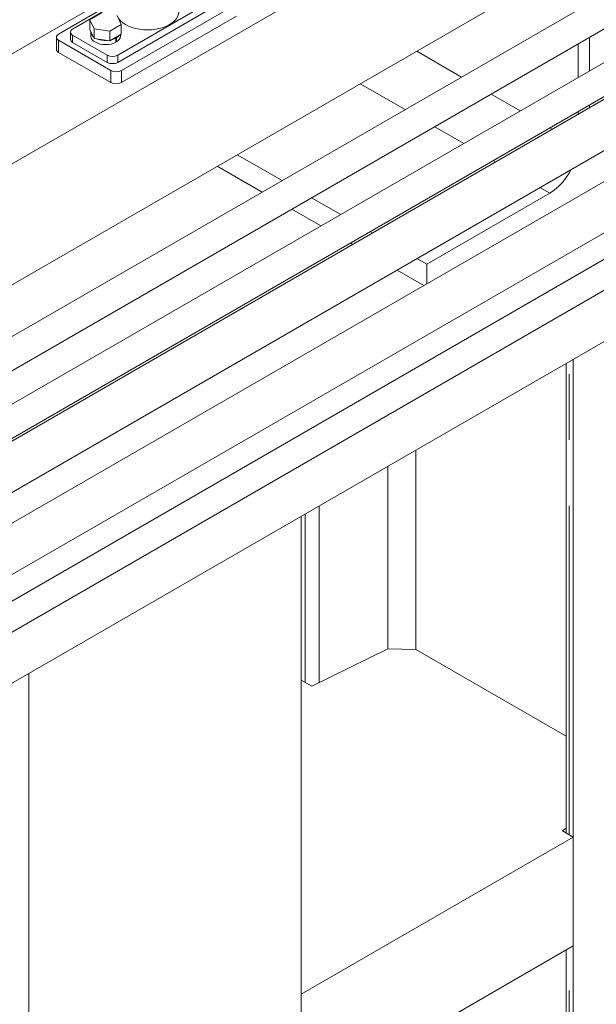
# Model space of a CAD drawing. Header units: millimetres. Extents: x 525 to 29324, y 175 to 20618.
# Tile 124 of 256: x 11927 to 12317, y 12393 to 13058. Entities that reach past the tile are written whole.
import ezdxf

# ---------------------------------------------------------------- set-up
doc = ezdxf.new("R2010")
doc.units = ezdxf.units.MM
doc.linetypes.add('SLD-Centrada-doble', pattern=[12.7, 6.35, -1.27, 1.27, -1.27, 1.27, -1.27])
doc.linetypes.add('SLD-Continua', pattern=[0])

msp = doc.modelspace()

# ---------------------------------------------------------------- linework, layer by layer
at = {"color": 7, "linetype": 'SLD-Continua', "lineweight": 18, "ltscale": 35}
for p, q in [((12644.87, 13260.97), (11797.37, 12771.72)), ((11817.37, 12760.17), (12654.87, 13243.65)), ((12626.48, 13204.64), (11836.97, 12748.86)), ((11847.98, 12732.13), (12636.48, 13187.32)), ((12599.21, 13164.04), (11847.98, 12730.37)), ((11847.98, 12695.73), (12614.2, 13138.06)), ((12631.11, 13126.94), (11850, 12676.02)), ((12202.24, 13122.09), (11516.35, 12726.13)), ((12202.24, 13122.09), (11516.35, 12726.13)), ((12202.24, 13122.09), (11516.35, 12726.13)), ((12202.24, 13122.09), (11516.35, 12726.13)), ((12202.24, 13122.09), (11516.35, 12726.13)), ((12304.42, 13099.42), (11772.32, 12792.25)), ((12304.42, 13099.42), (11772.32, 12792.25)), ((12304.42, 13099.42), (11772.32, 12792.25)), ((12304.42, 13099.42), (11772.32, 12792.25)), ((12304.42, 13099.42), (11772.32, 12792.25)), ((11864.95, 12650.01), (12646.1, 13100.96)), ((12689.09, 13086.92), (11864.95, 12611.16)), ((11992.6, 13075.43), (11551.57, 12820.83)), ((11992.6, 13070.46), (11953.57, 13047.94)), ((11993.53, 13033.85), (12064.24, 13074.67)), ((11992.6, 13068.42), (11963.12, 13051.41)), ((11993.53, 13028.96), (12064.24, 13069.78)), ((11996, 13023.44), (12073.78, 13068.35)), ((11864.95, 12576.52), (12704.09, 13060.94)), ((11982.55, 13062.22), (11974.8, 13057.74)), ((11974.8, 13057.74), (11977.64, 13051.63)), ((11974.8, 13051.21), (11974.8, 13057.74)), ((11995.99, 13054.46), (11993.15, 13060.58)), ((11996, 13015.28), (12073.78, 13060.18)), ((11864.95, 12632.03), (12598.02, 13055.23)), ((11974.8, 13051.21), (11977.64, 13045.09)), ((11977.64, 13051.63), (11988.23, 13049.99)), ((11977.64, 13045.09), (11977.64, 13051.63)), ((11988.23, 13049.99), (11995.99, 13054.46)), ((11988.23, 13043.45), (11988.23, 13049.99)), ((11995.99, 13047.93), (11995.99, 13054.46)), ((11952.11, 13045.9), (11952.11, 13037.73)), ((11953.57, 13043.85), (11988.93, 13023.44)), ((11961.66, 13049.37), (11961.66, 13044.47)), ((11963.12, 13047.33), (11986.45, 13033.85)), ((11975.39, 13049.57), (11975.39, 13046.71)), ((11977.64, 13045.09), (11988.23, 13043.45)), ((11988.23, 13043.45), (11995.99, 13047.93)), ((11992.25, 13045.37), (11991.9, 13045.57)), ((11992.25, 13045.37), (11992.25, 13042.51)), ((11992.67, 13045.61), (11992.32, 13045.82)), ((11992.67, 13045.61), (11992.67, 13042.75)), ((11995.39, 13046.71), (11995.39, 13047.59)), ((12312.2, 13023.21), (12312.2, 13045.83)), ((12312.2, 13023.21), (12312.2, 13045.83)), ((12312.2, 13023.21), (12312.2, 13045.83)), ((12312.2, 13023.21), (12312.2, 13045.83)), ((12312.2, 13023.21), (12312.2, 13045.83)), ((11963.12, 13042.43), (11986.45, 13028.96)), ((11992.25, 13043), (11992.67, 13042.75)), ((12304.42, 13041.34), (12304.42, 13018.71)), ((12304.42, 13041.34), (12304.42, 13018.71)), ((12304.42, 13041.34), (12304.42, 13018.71)), ((12304.42, 13041.34), (12304.42, 13018.71)), ((12304.42, 13041.34), (12304.42, 13018.71)), ((11953.57, 13035.69), (11988.93, 13015.28)), ((12312.2, 12998.35), (12312.2, 13000.11)), ((12312.2, 12998.35), (12312.2, 13000.11)), ((12312.2, 12998.35), (12312.2, 13000.11)), ((12312.2, 12998.35), (12312.2, 13000.11)), ((12312.2, 12998.35), (12312.2, 13000.11)), ((12304.42, 12995.62), (12304.42, 12993.86)), ((12304.42, 12995.62), (12304.42, 12993.86)), ((12304.42, 12995.62), (12304.42, 12993.86)), ((12304.42, 12995.62), (12304.42, 12993.86)), ((12304.42, 12995.62), (12304.42, 12993.86)), ((12104.54, 12949.05), (12074.23, 12966.54)), ((12104.54, 12949.05), (12074.23, 12966.54)), ((12104.54, 12949.05), (12074.23, 12966.54)), ((12104.54, 12949.05), (12074.23, 12966.54)), ((12104.54, 12949.05), (12074.23, 12966.54)), ((12091.1, 12941.29), (12060.8, 12958.78)), ((12091.1, 12941.29), (12060.8, 12958.78)), ((12091.1, 12941.29), (12060.8, 12958.78)), ((12091.1, 12941.29), (12060.8, 12958.78)), ((12091.1, 12941.29), (12060.8, 12958.78)), ((12144.14, 12926.19), (12124.54, 12937.5)), ((12144.14, 12926.19), (12124.54, 12937.5)), ((12144.14, 12926.19), (12124.54, 12937.5)), ((12144.14, 12926.19), (12124.54, 12937.5)), ((12144.14, 12926.19), (12124.54, 12937.5)), ((12285.33, 12940.61), (12202.24, 12892.64)), ((12285.33, 12940.61), (12202.24, 12892.64)), ((12285.33, 12940.61), (12202.24, 12892.64)), ((12285.33, 12940.61), (12202.24, 12892.64)), ((12285.33, 12940.61), (12202.24, 12892.64)), ((12130.7, 12918.43), (12111.1, 12929.74)), ((12130.7, 12918.43), (12111.1, 12929.74)), ((12130.7, 12918.43), (12111.1, 12929.74)), ((12130.7, 12918.43), (12111.1, 12929.74)), ((12130.7, 12918.43), (12111.1, 12929.74)), ((12165.66, 12913.76), (12164.14, 12914.64)), ((12165.66, 12913.76), (12164.14, 12914.64)), ((12165.66, 12913.76), (12164.14, 12914.64)), ((12165.66, 12913.76), (12164.14, 12914.64)), ((12165.66, 12913.76), (12164.14, 12914.64)), ((12152.23, 12906), (12150.7, 12906.88)), ((12152.23, 12906), (12150.7, 12906.88)), ((12152.23, 12906), (12150.7, 12906.88)), ((12152.23, 12906), (12150.7, 12906.88)), ((12152.23, 12906), (12150.7, 12906.88)), ((12202.24, 12892.64), (12195.67, 12896.44)), ((12202.24, 12892.64), (12195.67, 12896.44)), ((12202.24, 12892.64), (12195.67, 12896.44)), ((12202.24, 12892.64), (12195.67, 12896.44)), ((12202.24, 12892.64), (12195.67, 12896.44)), ((12202.24, 12892.64), (12202.24, 12879.36)), ((12202.24, 12892.64), (12202.24, 12879.36)), ((12202.24, 12892.64), (12202.24, 12879.36)), ((12202.24, 12892.64), (12202.24, 12879.36)), ((12202.24, 12892.64), (12202.24, 12879.36)), ((12200.31, 12878.25), (12182.23, 12888.68)), ((12200.31, 12878.25), (12182.23, 12888.68)), ((12200.31, 12878.25), (12182.23, 12888.68)), ((12200.31, 12878.25), (12182.23, 12888.68)), ((12200.31, 12878.25), (12182.23, 12888.68)), ((12296.4, 12825.59), (12296.4, 12508.39)), ((12296.4, 12825.59), (12296.4, 12508.39)), ((12296.4, 12825.59), (12296.4, 12508.39)), ((12296.4, 12825.59), (12296.4, 12508.39)), ((12296.4, 12825.59), (12296.4, 12508.39)), ((12301.24, 12089.16), (12301.24, 12828.38)), ((12301.24, 12089.16), (12301.24, 12828.38)), ((12301.24, 12089.16), (12301.24, 12828.38)), ((12301.24, 12089.16), (12301.24, 12828.38)), ((12301.24, 12089.16), (12301.24, 12828.38)), ((12117.39, 11983.03), (12117.39, 12722.25)), ((12117.39, 11983.03), (12117.39, 12722.25)), ((12117.39, 11983.03), (12117.39, 12722.25)), ((12117.39, 11983.03), (12117.39, 12722.25)), ((12117.39, 11983.03), (12117.39, 12722.25)), ((12124.74, 12607.48), (12176, 12632.69)), ((12124.74, 12607.48), (12176, 12632.69)), ((12124.74, 12607.48), (12176, 12632.69)), ((12124.74, 12607.48), (12176, 12632.69)), ((12124.74, 12607.48), (12176, 12632.69)), ((12194.97, 12632.25), (12176, 12632.69)), ((12194.97, 12632.25), (12176, 12632.69)), ((12194.97, 12632.25), (12176, 12632.69)), ((12194.97, 12632.25), (12176, 12632.69)), ((12194.97, 12632.25), (12176, 12632.69)), ((12194.97, 12632.25), (12296.4, 12573.7)), ((12194.97, 12632.25), (12296.4, 12573.7)), ((12194.97, 12632.25), (12296.4, 12573.7)), ((12194.97, 12632.25), (12296.4, 12573.7)), ((12194.97, 12632.25), (12296.4, 12573.7)), ((11933.54, 11876.89), (11933.54, 12616.11)), ((11933.54, 11876.89), (11933.54, 12616.11)), ((11933.54, 11876.89), (11933.54, 12616.11)), ((11933.54, 11876.89), (11933.54, 12616.11)), ((11933.54, 11876.89), (11933.54, 12616.11)), ((12117.39, 12611.73), (12124.74, 12607.48)), ((12117.39, 12611.73), (12124.74, 12607.48)), ((12117.39, 12611.73), (12124.74, 12607.48)), ((12117.39, 12611.73), (12124.74, 12607.48)), ((12117.39, 12611.73), (12124.74, 12607.48)), ((12296.4, 12511.55), (12293.88, 12509.84)), ((12296.4, 12511.55), (12293.88, 12509.84)), ((12296.4, 12511.55), (12293.88, 12509.84)), ((12296.4, 12511.55), (12293.88, 12509.84)), ((12296.4, 12511.55), (12293.88, 12509.84)), ((12301.24, 12505.59), (12117.39, 12399.46)), ((12301.24, 12505.59), (12117.39, 12399.46)), ((12301.24, 12505.59), (12117.39, 12399.46)), ((12301.24, 12505.59), (12117.39, 12399.46)), ((12301.24, 12505.59), (12117.39, 12399.46)), ((12293.88, 12509.84), (12301.24, 12505.59)), ((12293.88, 12509.84), (12301.24, 12505.59)), ((12293.88, 12509.84), (12301.24, 12505.59)), ((12293.88, 12509.84), (12301.24, 12505.59)), ((12293.88, 12509.84), (12301.24, 12505.59)), ((12301.24, 12432.11), (12301.24, 12505.59)), ((12301.24, 12432.11), (12301.24, 12505.59)), ((12301.24, 12432.11), (12301.24, 12505.59)), ((12301.24, 12432.11), (12301.24, 12505.59)), ((12301.24, 12432.11), (12301.24, 12505.59)), ((12301.24, 12432.11), (12117.39, 12325.97)), ((12301.24, 12432.11), (12117.39, 12325.97)), ((12301.24, 12432.11), (12117.39, 12325.97)), ((12301.24, 12432.11), (12117.39, 12325.97)), ((12301.24, 12432.11), (12117.39, 12325.97)), ((12296.4, 12429.32), (12296.4, 12093.62)), ((12296.4, 12429.32), (12296.4, 12093.62)), ((12296.4, 12429.32), (12296.4, 12093.62)), ((12296.4, 12429.32), (12296.4, 12093.62)), ((12296.4, 12429.32), (12296.4, 12093.62)), ((12117.39, 12325.97), (12117.39, 12399.46)), ((12117.39, 12325.97), (12117.39, 12399.46)), ((12117.39, 12325.97), (12117.39, 12399.46)), ((12117.39, 12325.97), (12117.39, 12399.46)), ((12117.39, 12325.97), (12117.39, 12399.46))]:
    msp.add_line(p, q, dxfattribs=at)
at = {"color": 8, "linetype": 'SLD-Centrada-doble', "lineweight": 18, "ltscale": 35}
for p, q in [((11953.57, 13043.85), (11953.57, 13035.69)), ((11963.12, 13047.33), (11963.12, 13042.43)), ((11986.45, 13028.96), (11986.45, 13033.85)), ((11993.53, 13033.85), (11993.53, 13028.96)), ((12225.81, 13019.06), (12195.5, 13036.55)), ((12225.81, 13019.06), (12195.5, 13036.55)), ((12225.81, 13019.06), (12195.5, 13036.55)), ((12225.81, 13019.06), (12195.5, 13036.55)), ((12225.81, 13019.06), (12195.5, 13036.55)), ((11988.93, 13015.28), (11988.93, 13023.44)), ((11996, 13023.44), (11996, 13015.28)), ((12187.62, 12997.01), (12157.32, 13014.51)), ((12187.62, 12997.01), (12157.32, 13014.51)), ((12187.62, 12997.01), (12157.32, 13014.51)), ((12187.62, 12997.01), (12157.32, 13014.51)), ((12187.62, 12997.01), (12157.32, 13014.51)), ((12265.41, 12996.2), (12245.81, 13007.51)), ((12265.41, 12996.2), (12245.81, 13007.51)), ((12265.41, 12996.2), (12245.81, 13007.51)), ((12265.41, 12996.2), (12245.81, 13007.51)), ((12265.41, 12996.2), (12245.81, 13007.51)), ((12227.22, 12974.15), (12207.63, 12985.46)), ((12227.22, 12974.15), (12207.63, 12985.46)), ((12227.22, 12974.15), (12207.63, 12985.46)), ((12227.22, 12974.15), (12207.63, 12985.46)), ((12227.22, 12974.15), (12207.63, 12985.46)), ((12286.93, 12983.77), (12285.41, 12984.65)), ((12286.93, 12983.77), (12285.41, 12984.65)), ((12286.93, 12983.77), (12285.41, 12984.65)), ((12286.93, 12983.77), (12285.41, 12984.65)), ((12286.93, 12983.77), (12285.41, 12984.65)), ((12248.75, 12961.72), (12247.22, 12962.6)), ((12248.75, 12961.72), (12247.22, 12962.6)), ((12248.75, 12961.72), (12247.22, 12962.6)), ((12248.75, 12961.72), (12247.22, 12962.6)), ((12248.75, 12961.72), (12247.22, 12962.6)), ((12285.33, 12940.61), (12278.75, 12944.4)), ((12285.33, 12940.61), (12278.75, 12944.4)), ((12285.33, 12940.61), (12278.75, 12944.4)), ((12285.33, 12940.61), (12278.75, 12944.4)), ((12285.33, 12940.61), (12278.75, 12944.4)), ((12298.45, 12507.2), (12298.45, 12826.77)), ((12298.45, 12507.2), (12298.45, 12826.77)), ((12298.45, 12507.2), (12298.45, 12826.77)), ((12298.45, 12507.2), (12298.45, 12826.77)), ((12298.45, 12507.2), (12298.45, 12826.77)), ((12194.97, 12632.25), (12194.97, 12767.04)), ((12194.97, 12632.25), (12194.97, 12767.04)), ((12194.97, 12632.25), (12194.97, 12767.04)), ((12194.97, 12632.25), (12194.97, 12767.04)), ((12194.97, 12632.25), (12194.97, 12767.04)), ((12176, 12632.69), (12176, 12756.08)), ((12176, 12632.69), (12176, 12756.08)), ((12176, 12632.69), (12176, 12756.08)), ((12176, 12632.69), (12176, 12756.08)), ((12176, 12632.69), (12176, 12756.08)), ((12129.66, 12609.9), (12129.66, 12729.33)), ((12129.66, 12609.9), (12129.66, 12729.33)), ((12129.66, 12609.9), (12129.66, 12729.33)), ((12129.66, 12609.9), (12129.66, 12729.33)), ((12129.66, 12609.9), (12129.66, 12729.33)), ((12120.17, 12610.12), (12120.17, 12723.85)), ((12120.17, 12610.12), (12120.17, 12723.85)), ((12120.17, 12610.12), (12120.17, 12723.85)), ((12120.17, 12610.12), (12120.17, 12723.85)), ((12120.17, 12610.12), (12120.17, 12723.85)), ((12298.45, 12090.77), (12298.45, 12430.5)), ((12298.45, 12090.77), (12298.45, 12430.5)), ((12298.45, 12090.77), (12298.45, 12430.5)), ((12298.45, 12090.77), (12298.45, 12430.5)), ((12298.45, 12090.77), (12298.45, 12430.5))]:
    msp.add_line(p, q, dxfattribs=at)
at = {"color": 7, "linetype": 'SLD-Continua', "lineweight": 18, "ltscale": 35, "flags": 128}
for points in [[(11994.11, 13058.51), (11994.2, 13058.38), (11995.42, 13056.96), (11996.95, 13055.63), (11998.77, 13054.44), (12000.84, 13053.39), (12003.14, 13052.5), (12005.61, 13051.8), (12008.22, 13051.29), (12010.93, 13050.97), (12013.68, 13050.87), (12016.43, 13050.97), (12019.13, 13051.29), (12021.75, 13051.8), (12024.22, 13052.5), (12026.51, 13053.39), (12028.59, 13054.44), (12030.4, 13055.63), (12031.94, 13056.96), (12033.16, 13058.38), (12034.04, 13059.89), (12034.58, 13061.45), (12034.76, 13063.04)], [(11975.39, 13046.71), (11975.41, 13046.35), (11975.71, 13045.27), (11976.35, 13044.25), (11977.31, 13043.32), (11978.55, 13042.5), (11980.04, 13041.84), (11981.72, 13041.34), (11983.53, 13041.04), (11985.4, 13040.94), (11987.28, 13041.04), (11989.09, 13041.35), (11990.76, 13041.84), (11992.25, 13042.51)], [(11989.9, 13044.42), (11990.76, 13044.7), (11992.25, 13045.37)], [(11992.67, 13045.61), (11993.83, 13046.47), (11994.32, 13046.97)]]:
    msp.add_lwpolyline(points, dxfattribs=at)
at = {"color": 7, "linetype": 'SLD-Continua', "lineweight": 18, "ltscale": 1225}
for centre, radius, start, end in [((11963.89, 13049.37), 2.18, 110.78342, 249.21658), ((11954.35, 13045.9), 2.18, 110.78342, 249.21658), ((11964.16, 13044.72), 2.51, 185.6948, 245.62534), ((11979.56, 13049.7), 4.16, 177.40519, 232.39173), ((11985.31, 13059.6), 15.81, 250.07459, 272.33933), ((11990.71, 13047.02), 4.69, 294.73053, 356.27139), ((11954.61, 13037.98), 2.51, 185.6948, 245.62534), ((11989.99, 13040.68), 7.69, 242.60967, 297.39033), ((11989.99, 13035.78), 7.69, 242.60967, 297.39033), ((11992.47, 13030.27), 7.69, 242.60967, 297.39033), ((11992.47, 13022.1), 7.69, 242.60967, 297.39033), ((12263.81, 12974.58), 40.22, 302.34402, 333.31069), ((12263.81, 12974.58), 40.22, 302.34402, 333.31069), ((12263.81, 12974.58), 40.22, 302.34402, 333.31069), ((12263.81, 12974.58), 40.22, 302.34402, 333.31069), ((12263.81, 12974.58), 40.22, 302.34402, 333.31069)]:
    msp.add_arc(centre, radius, start, end, dxfattribs=at)

doc.saveas('drawing.dxf')
